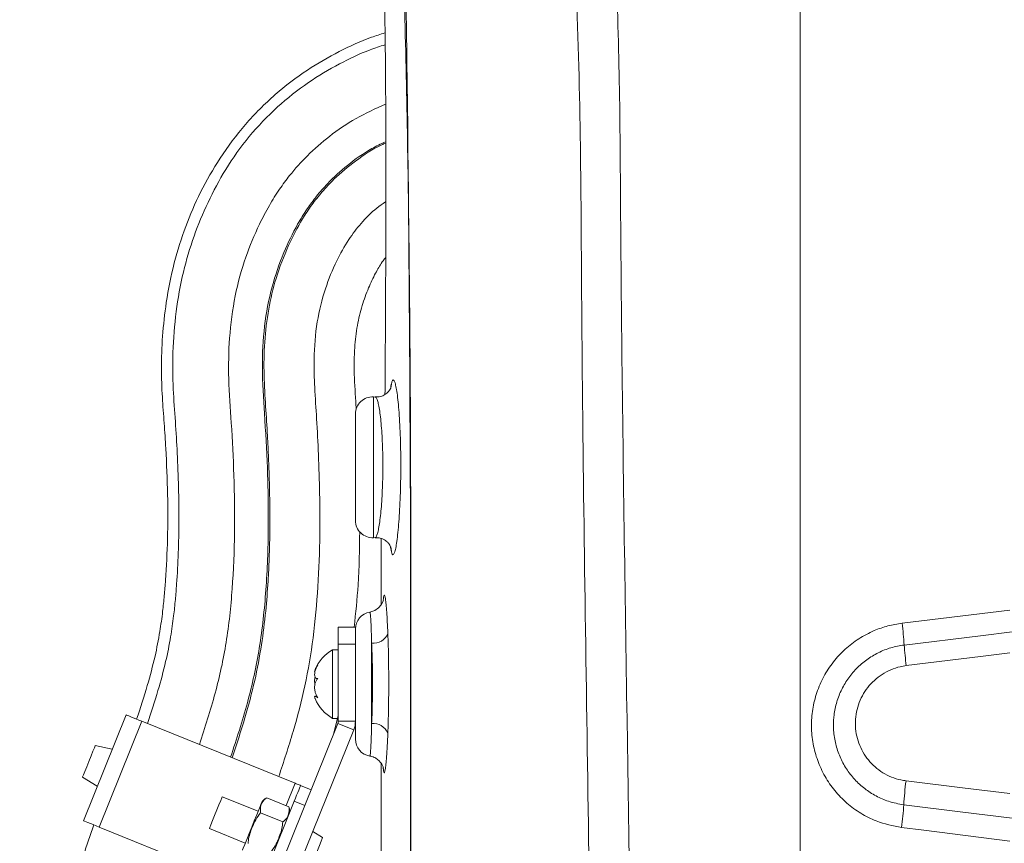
# Model space of a CAD drawing. Header units: millimetres. Extents: x 0 to 8410, y 0 to 5940.
# Tile 157 of 256: x 3327 to 3500, y 2877 to 3021. Entities that reach past the tile are written whole.
import ezdxf

# ---------------------------------------------------------------- set-up
doc = ezdxf.new("R2010")
doc.units = ezdxf.units.MM
doc.header["$LTSCALE"] = 10

msp = doc.modelspace()

# ---------------------------------------------------------------- linework, layer by layer
at = {"color": 7, "linetype": 'Continuous', "lineweight": 0}
for p, q in [((3463.907863, 2738.56366), (3463.907863, 3024.450246)), ((3389.399389, 2954.891804), (3389.064858, 2954.909328)), ((3389.399479, 2954.891744), (3389.399389, 2954.891804)), ((3385.907854, 2942.574743), (3385.907854, 2951.91342)), ((3385.907854, 2933.236125), (3385.907854, 2942.574743)), ((3389.064858, 2930.240217), (3389.362599, 2930.255833)), ((3390.407855, 2930.08596), (3390.407855, 2918.437246)), ((3390.7991, 2919.315878), (3390.820126, 2919.510368)), ((3382.907863, 2914.574745), (3385.907854, 2914.574745)), ((3382.907863, 2911.574784), (3382.907863, 2914.574745)), ((3385.907854, 2911.574784), (3385.907854, 2914.574745)), ((3382.907863, 2898.054722), (3382.907863, 2911.574784)), ((3385.907854, 2898.054722), (3385.907854, 2911.574784)), ((3382.907863, 2910.574737), (3381.90786, 2910.574737)), ((3381.90786, 2910.574737), (3381.90786, 2898.574773)), ((3379.168178, 2902.444068), (3378.835196, 2902.444068)), ((3338.201384, 2880.639318), (3345.693509, 2899.182978)), ((3382.054398, 2895.747963), (3382.907863, 2899.074498)), ((3375.363405, 2887.19559), (3348.475079, 2898.059133)), ((3371.77665, 2870.309594), (3382.835041, 2897.680107)), ((3381.90786, 2898.574773), (3382.907863, 2898.574773)), ((3385.907854, 2894.921664), (3385.907854, 2898.054722)), ((3374.558191, 2869.185808), (3385.616596, 2896.556321)), ((3343.25857, 2893.156293), (3340.278874, 2893.789652)), ((3390.407855, 2890.704873), (3390.407855, 2872.165147)), ((3338.052938, 2888.280276), (3340.636323, 2886.666003)), ((3376.290585, 2886.820975), (3378.14496, 2886.071745)), ((3368.846993, 2882.278624), (3362.542133, 2884.825948)), ((3369.92226, 2871.058825), (3375.166769, 2884.039405)), ((3370.345185, 2884.664658), (3374.248082, 2883.087757)), ((3369.263778, 2881.988111), (3373.16669, 2880.411211)), ((3367.871265, 2868.65187), (3340.982924, 2879.515472)), ((3360.294501, 2879.262868), (3366.599331, 2876.715544)), ((3380.147765, 2877.681557), (3378.425504, 2878.757718))]:
    msp.add_line(p, q, dxfattribs=at)
at = {"color": 8, "linetype": 'Continuous', "lineweight": 0}
for p, q in [((3389.064858, 2954.909328), (3389.064858, 2930.240217)), ((3392.214353, 2927.774552), (3392.079915, 2928.557757)), ((3481.754611, 2915.242556), (3500.669534, 2917.509619)), ((3382.907863, 2911.574784), (3385.907854, 2911.574784)), ((3388.750846, 2911.756936), (3388.750846, 2897.643629)), ((3340.982924, 2879.515472), (3348.475079, 2898.059133)), ((3382.835041, 2897.680107), (3385.616596, 2896.556321)), ((3382.907863, 2898.054722), (3385.907854, 2898.054722)), ((3373.780126, 2883.276823), (3375.363405, 2887.19559)), ((3377.021129, 2883.290175), (3375.166769, 2884.039405))]:
    msp.add_line(p, q, dxfattribs=at)
at = {"color": 8, "linetype": 'Continuous', "lineweight": 0, "flags": 128}
for points in [[(3392.137865, 2956.545595), (3392.163212, 2956.661228), (3392.214234, 2957.247499)], [(3392.214353, 2927.774552), (3392.163242, 2928.365651), (3392.118464, 2928.558532)], [(3501.033458, 2913.736466), (3495.496656, 2913.058999), (3482.121299, 2911.422792)], [(3500.669534, 2910.086039), (3495.498324, 2909.440342), (3482.487987, 2907.816711)], [(3482.445891, 2887.626651), (3492.358486, 2886.413935), (3500.669534, 2885.396782)], [(3482.055957, 2883.429769), (3491.967882, 2882.200661), (3501.061062, 2881.072822)], [(3500.669534, 2877.058271), (3485.585565, 2878.953937), (3481.666038, 2879.44651)]]:
    msp.add_lwpolyline(points, dxfattribs=at)
at = {"color": 7, "linetype": 'Continuous', "lineweight": 0, "flags": 128}
for points in [[(3390.812154, 2919.304791), (3390.812377, 2919.308368), (3390.773858, 2919.163171), (3390.670175, 2918.886486), (3390.432174, 2918.455842), (3389.975364, 2917.92697), (3389.29675, 2917.463544), (3388.441468, 2917.191091), (3388.440977, 2917.191091), (3388.440977, 2917.191091)], [(3348.475079, 2898.059133), (3347.932408, 2898.278418), (3347.410629, 2898.48924), (3346.929709, 2898.683492), (3346.508215, 2898.853842), (3346.162299, 2898.993555), (3345.905254, 2899.097446), (3345.746974, 2899.161402), (3345.693509, 2899.182978)], [(3339.165906, 2891.034964), (3339.546571, 2891.977135), (3339.881311, 2892.805639), (3340.129743, 2893.42058), (3340.261946, 2893.74781), (3340.278874, 2893.789652)], [(3338.052938, 2888.280276), (3338.069836, 2888.322118), (3338.202039, 2888.649348), (3338.450501, 2889.264289), (3338.785241, 2890.092793), (3339.165906, 2891.034964)], [(3375.166769, 2884.039405), (3375.38601, 2884.582046), (3375.596831, 2885.103885), (3375.791128, 2885.584775), (3375.961433, 2886.006239), (3376.101191, 2886.352185), (3376.205037, 2886.6092), (3376.268993, 2886.76751), (3376.290585, 2886.820975)], [(3376.290585, 2886.820975), (3376.272763, 2886.828128), (3376.220013, 2886.849466), (3376.134331, 2886.884096), (3376.019026, 2886.930648), (3375.878523, 2886.987451), (3375.718216, 2887.052182), (3375.54429, 2887.122455), (3375.363405, 2887.19559)], [(3360.294501, 2879.262868), (3360.362272, 2879.430595), (3360.557417, 2879.913631), (3360.856394, 2880.653623), (3361.223171, 2881.561402), (3361.613462, 2882.527414), (3361.98021, 2883.435193), (3362.279216, 2884.175185), (3362.474362, 2884.658221), (3362.542133, 2884.825948)], [(3369.345258, 2883.511904), (3369.328747, 2883.471015), (3369.19866, 2883.149091), (3368.949066, 2882.531288), (3368.60014, 2881.667677), (3368.180166, 2880.628172), (3367.723177, 2879.497054)], [(3340.982924, 2879.515472), (3340.440283, 2879.734698), (3339.918474, 2879.94552), (3339.437584, 2880.139831), (3339.01609, 2880.310121), (3338.670174, 2880.449894), (3338.413129, 2880.553726), (3338.254819, 2880.617681), (3338.201384, 2880.639318)], [(3367.723177, 2879.497054), (3367.266158, 2878.365937), (3366.846184, 2877.326492), (3366.497258, 2876.46288), (3366.247664, 2875.845078), (3366.117577, 2875.523094), (3366.101066, 2875.482264)], [(3380.147765, 2877.681557), (3380.08065, 2877.515438), (3379.887382, 2877.037051), (3379.591281, 2876.304212), (3379.228065, 2875.405196), (3378.841544, 2874.448541), (3378.478328, 2873.549524), (3378.182227, 2872.816685), (3377.988959, 2872.338298), (3377.921845, 2872.17218)]]:
    msp.add_lwpolyline(points, dxfattribs=at)
at = {"color": 7, "linetype": 'Continuous', "lineweight": 0}
for centre, radius, start, end in [((3388.907857, 2951.913419), 3, 87, 180), ((3388.907857, 2933.2361), 3, 180, 273), ((3388.907857, 2914.227866), 3, 99.07325319, 180), ((3385.306839, 2904.45537), 7, 119.04974724, 157.70951233), ((3385.306839, 2904.694148), 7, 202.36687324, 240.95025276), ((3381.907857, 2898.054725), 1, 338, 359.99999951), ((3381.907857, 2898.054725), 4, 338, 360), ((3388.907857, 2894.921653), 3, 180, 260.83001807), ((3371.524879, 2882.631273), 2.350797, 120.10628912, 158), ((3371.986993, 2882.444567), 2.350797, 338, 15.81700079)]:
    msp.add_arc(centre, radius, start, end, dxfattribs=at)
at = {"color": 8, "linetype": 'Continuous', "lineweight": 0}
for centre, radius, start, end in [((3417.125032, 2907.110795), 65.139144, 3.79556756, 7.17132984), ((3389.049485, 2914.478019), 2.737422, 263.73685538, 338.07680717), ((3551.892329, 2916.695842), 69.970006, 184.32199755, 187.29043948), ((3389.066596, 2894.916659), 2.74519, 23.24241247, 96.60474676), ((3540.343764, 2880.130787), 58.381091, 172.62312073, 176.76062087), ((3419.172384, 2887.574687), 63.02003, 352.58947915, 356.2288514)]:
    msp.add_arc(centre, radius, start, end, dxfattribs=at)
for points, knots in [([(3376.67727, 3552.603665), (3376.725656, 3514.618897), (3376.822429, 3438.649403), (3376.241528, 3355.063946), (3377.113697, 3301.845758), (3378.402216, 3279.02196), (3380.054415, 3256.218427), (3381.904725, 3233.426178), (3385.719422, 3180.207459), (3389.92548, 3119.432891), (3393.819777, 3051.047742), (3395.042522, 3005.482105), (3395.581236, 2959.898595), (3395.641003, 2914.308236), (3395.594667, 2850.309086), (3395.640554, 2801.508313), (3395.672152, 2767.902616)], [0, 0, 0, 0, 0.1451155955, 0.2902310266, 0.3193267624, 0.3484290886, 0.377547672, 0.406672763, 0.4357875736, 0.5813802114, 0.6394077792, 0.6974441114, 0.7554993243, 0.81356333, 0.8716140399, 1, 1, 1, 1]), ([(3395.087237, 2767.849568), (3395.548447, 2849.821106), (3396.048471, 2938.691205), (3394.633837, 3034.463467), (3393.488679, 3055.138698), (3392.048149, 3075.794512), (3391.076353, 3089.566236), (3390.590499, 3096.451464)], [0, 0, 0, 0, 0.7480726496, 0.8110289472, 0.8740061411, 0.9370088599, 1, 1, 1, 1]), ([(3428.398604, 2768.531624), (3428.32115, 2773.824731), (3427.853901, 2805.755669), (3427.02809, 2865.643273), (3425.947067, 2929.554875), (3425.520401, 2976.153589), (3425.401181, 3004.116598), (3424.779421, 3022.745333), (3424.468572, 3032.058779)], [0, 0, 0, 0, 0.0602557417, 0.363495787, 0.6817414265, 0.7878349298, 0.8939279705, 1, 1, 1, 1]), ([(3431.551213, 3032.504085), (3431.792585, 3025.060956), (3432.275371, 3010.173403), (3432.381771, 2987.828122), (3432.71918, 2950.589258), (3433.88434, 2876.953133), (3434.773738, 2810.762722), (3435.36293, 2766.914073)], [0, 0, 0, 0, 0.0841085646, 0.1682317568, 0.2523555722, 0.5047137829, 1, 1, 1, 1]), ([(3392.214234, 2957.247499), (3392.276773, 2957.458287), (3392.400179, 2957.874225), (3392.602313, 2957.92755), (3392.807904, 2957.580268), (3393.014249, 2956.791064), (3393.212523, 2955.604802), (3393.397161, 2954.070076), (3393.500246, 2952.790952), (3393.551464, 2952.155414)], [0, 0, 0, 0, 0.1467158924, 0.2895070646, 0.4322990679, 0.5748508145, 0.7174031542, 0.859590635, 1, 1, 1, 1]), ([(3392.075534, 2956.328395), (3392.104993, 2956.591806), (3392.147673, 2956.973443), (3392.198491, 2957.18268), (3392.214234, 2957.247499)], [0, 0, 0, 0, 0.6902145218, 1, 1, 1, 1]), ([(3389.36005, 2930.290166), (3389.378104, 2930.280957), (3389.461809, 2930.238265), (3389.618626, 2930.51426), (3389.824934, 2931.125075), (3390.025083, 2932.081401), (3390.214047, 2933.34002), (3390.381057, 2934.850977), (3390.521942, 2936.596063), (3390.627547, 2938.488421), (3390.695442, 2940.507218), (3390.713036, 2941.89192), (3390.716119, 2943.275747), (3390.704803, 2944.664375), (3390.646371, 2946.663769), (3390.547946, 2948.565437), (3390.415689, 2950.283016), (3390.252955, 2951.799512), (3390.069346, 2953.044458), (3389.868878, 2954.011309), (3389.663435, 2954.622452), (3389.502729, 2954.90562), (3389.417089, 2954.863591), (3389.396603, 2954.853538)], [0, 0, 0, 0, 0.0150444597, 0.0697517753, 0.1230115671, 0.1778090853, 0.2310539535, 0.2858453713, 0.3389373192, 0.3935794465, 0.4461103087, 0.500157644, 0.5008502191, 0.553546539, 0.6077765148, 0.6604949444, 0.7147362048, 0.7676544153, 0.8220923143, 0.8752524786, 0.9299420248, 0.9832417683, 1, 1, 1, 1]), ([(3393.356348, 2931.146923), (3393.295359, 2930.602466), (3393.173484, 2929.514465), (3392.97231, 2928.348506), (3392.767335, 2927.555661), (3392.564312, 2927.212465), (3392.37726, 2927.265764), (3392.26584, 2927.613748), (3392.214353, 2927.774552)], [0, 0, 0, 0, 0.1711148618, 0.3419428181, 0.512769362, 0.6831849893, 0.853599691, 1, 1, 1, 1]), ([(3390.820126, 2919.510368), (3390.830068, 2919.609976), (3390.86739, 2919.983871), (3390.944893, 2920.19454), (3391.050719, 2920.114329), (3391.163977, 2919.574853), (3391.279959, 2918.609923), (3391.393276, 2917.24809), (3391.500042, 2915.538313), (3391.559314, 2914.150091), (3391.588951, 2913.455966)], [0, 0, 0, 0, 0.0493187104, 0.1851259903, 0.3207833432, 0.4564405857, 0.5922296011, 0.7280195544, 0.8640071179, 1, 1, 1, 1]), ([(3388.750846, 2911.756936), (3388.73596, 2912.318735), (3388.706188, 2913.442323), (3388.652584, 2914.826203), (3388.595676, 2915.93238), (3388.537529, 2916.70856), (3388.484858, 2917.142006), (3388.454063, 2917.153552), (3388.440738, 2917.158547)], [0, 0, 0, 0, 0.1734852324, 0.3469673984, 0.5204764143, 0.6939862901, 0.8675916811, 1, 1, 1, 1]), ([(3481.666038, 2879.44651), (3480.162221, 2879.745704), (3477.661869, 2880.243165), (3474.482749, 2881.87982), (3472.018407, 2883.666141), (3469.898431, 2885.858918), (3468.16516, 2888.368496), (3466.886921, 2891.139529), (3466.080714, 2894.085207), (3465.791473, 2897.12647), (3466.007048, 2900.176097), (3466.743137, 2903.143824), (3467.958755, 2905.950463), (3469.638224, 2908.506468), (3471.715692, 2910.749476), (3474.146347, 2912.60455), (3476.697228, 2913.944086), (3479.256576, 2914.838187), (3480.921931, 2915.107766), (3481.754611, 2915.242556)], [0, 0, 0, 0, 0.08762765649, 0.14569584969, 0.20376347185, 0.26185436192, 0.31994560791, 0.37811838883, 0.43629117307, 0.49457070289, 0.55285141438, 0.61122032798, 0.66958938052, 0.72798740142, 0.78638632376, 0.84474531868, 0.90310437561, 0.95155203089, 1, 1, 1, 1]), ([(3391.588951, 2913.455966), (3391.61457, 2912.729196), (3391.666439, 2911.257725), (3391.717816, 2908.789312), (3391.748533, 2905.988766), (3391.746076, 2903.118589), (3391.710806, 2900.316045), (3391.658528, 2897.980609), (3391.610544, 2896.613774), (3391.588996, 2895.999971)], [0, 0, 0, 0, 0.138546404, 0.2805109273, 0.4224749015, 0.5996759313, 0.7418804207, 0.8840864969, 1, 1, 1, 1]), ([(3388.750846, 2897.643629), (3388.772487, 2898.139781), (3388.820656, 2899.244138), (3388.873158, 2901.132469), (3388.908599, 2903.398722), (3388.911061, 2905.720314), (3388.880233, 2907.984939), (3388.828648, 2909.980833), (3388.776575, 2911.169583), (3388.750846, 2911.756936)], [0, 0, 0, 0, 0.1159975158, 0.2581923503, 0.400385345, 0.5774962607, 0.7194367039, 0.8613757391, 1, 1, 1, 1]), ([(3482.121299, 2911.422792), (3481.33949, 2911.28784), (3479.775868, 2911.017934), (3477.55649, 2910.125976), (3475.514941, 2908.89524), (3473.704013, 2907.33661), (3472.185078, 2905.491405), (3470.989481, 2903.418851), (3470.16649, 2901.171221), (3469.724768, 2898.818686), (3469.693121, 2896.425616), (3470.055481, 2894.062191), (3470.817397, 2891.797445), (3471.939813, 2889.6918), (3473.405507, 2887.811944), (3475.1577, 2886.198566), (3477.15979, 2884.91788), (3479.461662, 2883.901395), (3481.148014, 2883.594827), (3482.055957, 2883.429769)], [0, 0, 0, 0, 0.0582803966, 0.1165612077, 0.1748693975, 0.2331774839, 0.2915911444, 0.3500049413, 0.4084411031, 0.4668773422, 0.5252426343, 0.5836067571, 0.6418382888, 0.700070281, 0.7581687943, 0.8162678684, 0.8742931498, 0.9323186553, 1, 1, 1, 1]), ([(3482.487987, 2907.816711), (3482.128687, 2907.759669), (3480.642021, 2907.523648), (3478.155448, 2906.442339), (3475.577941, 2904.096028), (3473.922704, 2901.01745), (3473.378716, 2897.581889), (3473.992895, 2894.171551), (3475.689097, 2891.16087), (3478.285073, 2888.887746), (3480.717753, 2887.888237), (3482.141331, 2887.672752), (3482.445891, 2887.626651)], [0, 0, 0, 0, 0.0372793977, 0.1542501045, 0.2713882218, 0.388366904, 0.5053154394, 0.6208912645, 0.7366759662, 0.8524240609, 0.9684276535, 1, 1, 1, 1]), ([(3388.435657, 2891.997579), (3388.447548, 2891.997229), (3388.476544, 2891.996376), (3388.527246, 2892.403555), (3388.584912, 2893.158406), (3388.643793, 2894.283083), (3388.701597, 2895.759484), (3388.73443, 2897.015582), (3388.750846, 2897.643629)], [0, 0, 0, 0, 0.118077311, 0.2879113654, 0.4574214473, 0.6269324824, 0.8134671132, 1, 1, 1, 1]), ([(3391.588996, 2895.999971), (3391.556314, 2895.224152), (3391.490952, 2893.672527), (3391.375808, 2891.848607), (3391.258602, 2890.465056), (3391.143489, 2889.525193), (3391.031956, 2889.015001), (3390.928202, 2888.960109), (3390.848341, 2889.226504), (3390.808394, 2889.664012), (3390.794839, 2889.812473)], [0, 0, 0, 0, 0.1427738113, 0.2855451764, 0.4150762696, 0.5446051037, 0.6741975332, 0.8037898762, 0.9334196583, 1, 1, 1, 1])]:
    msp.add_open_spline(points, degree=3, knots=knots, dxfattribs=at)
at = {"color": 7, "linetype": 'Continuous', "lineweight": 0}
for points, knots in [([(3384.431879, 3144.019368), (3384.988269, 3134.808601), (3386.65744, 3107.176294), (3388.864019, 3071.545926), (3390.844478, 3037.108263), (3391.360497, 3004.911881), (3391.235585, 2980.736004), (3391.152094, 2964.576784)], [0, 0, 0, 0, 0.1541075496, 0.462322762, 0.5962337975, 0.7301216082, 1, 1, 1, 1]), ([(3391.057293, 3018.706384), (3390.271999, 3018.460269), (3387.52519, 3017.599403), (3382.942225, 3015.466272), (3377.231046, 3012.199173), (3371.657765, 3007.946922), (3366.492607, 3002.768808), (3362.148092, 2996.96862), (3358.709369, 2990.933911), (3356.037018, 2984.780689), (3353.991021, 2978.309329), (3352.702454, 2971.84339), (3352.034532, 2965.638691), (3351.83511, 2960.093981), (3352.009799, 2955.011064), (3352.384412, 2950.346394), (3352.748075, 2944.663105), (3353.021784, 2937.909856), (3353.016921, 2930.207154), (3352.73277, 2924.299024), (3352.399338, 2920.063487), (3352.091093, 2917.063314), (3351.603261, 2913.515299), (3350.755187, 2909.171353), (3349.370003, 2904.049424), (3348.187046, 2900.403522), (3347.547929, 2898.433748)], [0, 0, 0, 0, 0.0179006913, 0.0626132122, 0.1096006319, 0.1609014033, 0.2146324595, 0.2682410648, 0.318081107, 0.3654387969, 0.4139525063, 0.4654890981, 0.5086135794, 0.5496212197, 0.5861037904, 0.6192088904, 0.6514436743, 0.7100193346, 0.7662442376, 0.8189926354, 0.8386772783, 0.8586914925, 0.8846148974, 0.9165874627, 0.9549346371, 1, 1, 1, 1]), ([(3391.100074, 3016.628447), (3390.22307, 3016.343228), (3387.46671, 3015.446803), (3382.92958, 3013.277566), (3377.430236, 3010.014282), (3372.077346, 3005.780351), (3367.186604, 3000.66684), (3363.135085, 2994.997252), (3359.991806, 2989.081375), (3357.488313, 2983.064843), (3355.579879, 2976.661614), (3354.359794, 2969.833506), (3353.822331, 2962.961905), (3353.880221, 2956.514316), (3354.343474, 2950.63337), (3354.806008, 2942.912096), (3355.081711, 2933.406751), (3354.783458, 2924.844736), (3354.341967, 2919.333694), (3354.018282, 2916.26658), (3353.502178, 2912.633414), (3352.625351, 2908.254436), (3351.246783, 2903.177154), (3350.088879, 2899.585855), (3349.467377, 2897.658232)], [0, 0, 0, 0, 0.0203916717, 0.0640895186, 0.1108602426, 0.1616533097, 0.2145325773, 0.2668755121, 0.3152544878, 0.3624266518, 0.410815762, 0.4627505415, 0.5155544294, 0.5630590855, 0.6052140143, 0.646021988, 0.7341669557, 0.8154600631, 0.8353677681, 0.8564638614, 0.8836784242, 0.9165208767, 0.9551927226, 1, 1, 1, 1]), ([(3358.553747, 2893.987122), (3359.529063, 2896.977353), (3361.444146, 2902.848829), (3363.421034, 2911.974011), (3364.409473, 2921.414898), (3364.794737, 2931.198961), (3364.657222, 2940.906201), (3364.213027, 2949.872937), (3363.588387, 2957.878882), (3363.713678, 2965.344305), (3364.648563, 2972.522619), (3366.485558, 2979.205168), (3368.665309, 2984.444027), (3370.7135, 2988.391012), (3372.498176, 2991.231086), (3374.676708, 2994.181563), (3377.519825, 2997.361252), (3381.408779, 3000.750178), (3385.982815, 3003.854592), (3389.430926, 3005.432236), (3391.170616, 3006.228212)], [0, 0, 0, 0, 0.07613074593, 0.14948677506, 0.22555619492, 0.30566122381, 0.38643277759, 0.46049979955, 0.52300268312, 0.58075656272, 0.64093546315, 0.69775895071, 0.74800156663, 0.77802382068, 0.80532687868, 0.82910974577, 0.86675641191, 0.9083247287, 0.95374670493, 1, 1, 1, 1]), ([(3364.016841, 2891.779843), (3365.056856, 2894.942063), (3367.117873, 2901.208687), (3369.248322, 2911.020261), (3370.337395, 2921.24776), (3370.716332, 2931.798923), (3370.54057, 2942.110514), (3370.013173, 2951.515893), (3369.443273, 2959.788708), (3369.820389, 2967.250531), (3371.078462, 2974.036777), (3373.154241, 2979.999676), (3375.329229, 2984.529183), (3377.346111, 2987.776177), (3379.106419, 2990.152922), (3381.390227, 2992.773193), (3384.56408, 2995.651421), (3387.992269, 2998.11945), (3390.364085, 2999.236364), (3391.167666, 2999.614778)], [0, 0, 0, 0, 0.0855981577, 0.1696313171, 0.2576751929, 0.3497973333, 0.4410444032, 0.5228068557, 0.592116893, 0.6541513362, 0.7144430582, 0.7689626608, 0.8160746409, 0.8433705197, 0.8671522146, 0.8920790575, 0.9326371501, 0.9771772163, 1, 1, 1, 1]), ([(3391.167561, 2999.37332), (3390.958391, 2999.283906), (3389.089106, 2998.484843), (3386.007092, 2996.400207), (3382.543213, 2993.555791), (3380.055225, 2990.899042), (3378.216103, 2988.572077), (3376.167551, 2985.484579), (3373.976402, 2981.200254), (3371.941864, 2975.906832), (3370.57499, 2970.212993), (3369.907571, 2964.520484), (3369.816475, 2958.804779), (3370.154315, 2953.343646), (3370.468193, 2948.508804), (3370.674426, 2944.22924), (3370.811529, 2940.429443), (3370.891498, 2936.765043), (3370.914904, 2933.238638), (3370.881609, 2929.845459), (3370.785178, 2926.32672), (3370.584663, 2922.18013), (3370.193222, 2917.146282), (3369.473326, 2911.315601), (3368.295344, 2905.049707), (3366.533161, 2898.449003), (3365.064625, 2893.984206), (3364.301721, 2891.664747)], [0, 0, 0, 0, 0.005863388, 0.0523991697, 0.095015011, 0.12134577, 0.1460454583, 0.1714148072, 0.216748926, 0.2698026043, 0.317251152, 0.3673190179, 0.4172600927, 0.4644091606, 0.50834014, 0.5421764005, 0.574862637, 0.6063645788, 0.6366674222, 0.6657757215, 0.6938449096, 0.7274144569, 0.7727969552, 0.8239890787, 0.8788135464, 0.9370436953, 1, 1, 1, 1]), ([(3372.460912, 2888.368252), (3373.332513, 2890.995565), (3375.06941, 2896.231178), (3377.168541, 2904.344925), (3378.601625, 2912.828474), (3379.41942, 2921.707146), (3379.699933, 2930.142049), (3379.661258, 2937.8683), (3379.448021, 2944.622251), (3379.140064, 2950.824005), (3378.746763, 2956.380713), (3378.580303, 2962.050638), (3379.020543, 2967.889442), (3380.454217, 2973.685126), (3382.407165, 2978.49709), (3384.521482, 2982.345829), (3386.915934, 2985.434447), (3389.083612, 2987.662979), (3390.653513, 2988.730213), (3391.162987, 2989.076558)], [0, 0, 0, 0, 0.0788244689, 0.1570785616, 0.2384052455, 0.3235463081, 0.4107827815, 0.4786168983, 0.5435188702, 0.6031753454, 0.6554118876, 0.7021242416, 0.7646217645, 0.8214631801, 0.8713570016, 0.912175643, 0.9460114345, 0.9824793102, 1, 1, 1, 1]), ([(3386.04034, 2952.692452), (3386.026877, 2952.939244), (3385.914091, 2955.006715), (3385.653794, 2958.617999), (3385.679542, 2963.304902), (3386.157712, 2967.336671), (3387.006741, 2970.840026), (3388.112655, 2973.900897), (3389.319889, 2976.441132), (3390.326569, 2978.204443), (3390.972145, 2979.053872), (3391.158635, 2979.29925)], [0, 0, 0, 0, 0.0267466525, 0.2240669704, 0.3917361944, 0.5331086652, 0.6624114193, 0.7809905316, 0.8845880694, 0.9666604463, 1, 1, 1, 1]), ([(3391.152094, 2964.576784), (3391.147851, 2963.056924), (3391.139271, 2959.983571), (3391.111617, 2956.86147), (3391.085737, 2955.374892), (3391.085039, 2955.334786)], [0, 0, 0, 0, 0.4876930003, 0.9861784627, 1, 1, 1, 1]), ([(3392.144765, 2956.572357), (3392.146532, 2956.578943), (3392.152884, 2956.602618), (3392.109953, 2956.46944), (3391.935941, 2956.133776), (3391.547769, 2955.647714), (3390.920347, 2955.190721), (3390.157909, 2954.894927), (3389.6267, 2954.91029), (3389.3941, 2954.917017)], [0, 0, 0, 0, 0.0617162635, 0.221839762, 0.3697137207, 0.5202419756, 0.6852808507, 0.8621943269, 1, 1, 1, 1]), ([(3393.551464, 2952.155414), (3393.552135, 2952.147653), (3393.606472, 2951.519321), (3393.688338, 2950.010454), (3393.789484, 2947.681222), (3393.847114, 2945.162817), (3393.86453, 2942.583357), (3393.838017, 2940.01011), (3393.771669, 2937.506793), (3393.665586, 2935.147565), (3393.527716, 2932.964995), (3393.413482, 2931.753065), (3393.356348, 2931.146923)], [0, 0, 0, 0, 0.0013829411, 0.1119513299, 0.222518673, 0.3339175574, 0.4453165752, 0.5556281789, 0.6659390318, 0.7772712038, 0.8886031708, 1, 1, 1, 1]), ([(3385.689745, 2914.574745), (3385.951279, 2917.029882), (3386.543716, 2922.591352), (3386.621121, 2928.184911), (3386.664356, 2931.309167)], [0, 0, 0, 0, 0.4414546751, 1, 1, 1, 1]), ([(3389.357741, 2930.230144), (3389.588442, 2930.237229), (3390.114987, 2930.253398), (3390.854023, 2929.969562), (3391.457269, 2929.545422), (3391.841054, 2929.101424), (3392.044085, 2928.750125), (3392.118946, 2928.557708), (3392.120371, 2928.550819), (3392.121057, 2928.547505)], [0, 0, 0, 0, 0.1360842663, 0.31059452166, 0.46204454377, 0.59957012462, 0.731086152, 0.87060766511, 1, 1, 1, 1]), ([(3379.315178, 2907.970253), (3379.166775, 2907.733085), (3378.909638, 2907.322144), (3378.74546, 2906.907237), (3378.724577, 2906.713831), (3378.806871, 2906.723376), (3378.835196, 2906.726661)], [0, 0, 0, 0, 0.3505557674, 0.6074073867, 0.8648698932, 1, 1, 1, 1]), ([(3379.315178, 2905.53737), (3379.16728, 2905.562076), (3378.911025, 2905.604884), (3378.741562, 2905.974746), (3378.735576, 2906.459468), (3378.878576, 2907.052765), (3379.092153, 2907.570209), (3379.260492, 2907.872163), (3379.315178, 2907.970253)], [0, 0, 0, 0, 0.2355685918, 0.4081554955, 0.581147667, 0.7450816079, 0.917189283, 1, 1, 1, 1]), ([(3378.840889, 2905.843976), (3378.812888, 2905.731473), (3378.728297, 2905.391599), (3378.724198, 2904.930647), (3378.797384, 2904.654511), (3378.818522, 2904.574755)], [0, 0, 0, 0, 0.2602931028, 0.7863508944, 1, 1, 1, 1]), ([(3379.315178, 2902.141872), (3379.167279, 2902.403082), (3378.911024, 2902.855666), (3378.741564, 2903.647554), (3378.735573, 2904.333042), (3378.878587, 2904.931039), (3379.092148, 2905.315992), (3379.260492, 2905.483089), (3379.315178, 2905.53737)], [0, 0, 0, 0, 0.2355662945, 0.4081527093, 0.5811427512, 0.7450710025, 0.9171875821, 1, 1, 1, 1]), ([(3378.841708, 2902.034345), (3378.812895, 2902.099674), (3378.726464, 2902.29564), (3378.74009, 2902.443774), (3378.877295, 2902.454383), (3379.092266, 2902.320376), (3379.260515, 2902.185645), (3379.315178, 2902.141872)], [0, 0, 0, 0, 0.1275287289, 0.3825456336, 0.6241969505, 0.8779054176, 1, 1, 1, 1]), ([(3388.432841, 2891.939524), (3388.484812, 2891.937747), (3388.827589, 2891.92603), (3389.382299, 2891.665907), (3389.99204, 2891.238817), (3390.401258, 2890.757389), (3390.640898, 2890.330977), (3390.755557, 2890.028484), (3390.803347, 2889.855288), (3390.812969, 2889.792528), (3390.809737, 2889.814565), (3390.80965, 2889.815155)], [0, 0, 0, 0, 0.0319636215, 0.2108171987, 0.3639991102, 0.4994213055, 0.6194326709, 0.725806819, 0.8387968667, 0.9956819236, 1, 1, 1, 1]), ([(3369.263778, 2881.988111), (3369.24524, 2882.305633), (3369.194842, 2883.168872), (3369.59918, 2884.085382), (3370.195027, 2884.54806), (3370.345185, 2884.664658)], [0, 0, 0, 0, 0.30323938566, 0.82441146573, 1, 1, 1, 1]), ([(3369.263778, 2881.988111), (3368.97288, 2881.606524), (3368.378942, 2880.827421), (3367.694219, 2879.196008), (3367.16952, 2877.794957), (3367.111944, 2876.82032), (3367.100994, 2876.634959)], [0, 0, 0, 0, 0.2449468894, 0.500117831, 0.9049295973, 1, 1, 1, 1]), ([(3374.248082, 2883.087757), (3374.266627, 2882.770241), (3374.317043, 2881.907009), (3373.912683, 2880.990385), (3373.316842, 2880.527786), (3373.16669, 2880.411211)], [0, 0, 0, 0, 0.3032392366, 0.8244162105, 1, 1, 1, 1]), ([(3340.055744, 2879.890087), (3339.435993, 2878.108287), (3338.172886, 2874.476823), (3336.290091, 2868.899407), (3334.447878, 2863.076335), (3332.788052, 2857.2458), (3331.436375, 2851.741829), (3330.441761, 2846.990819), (3329.723031, 2843.032358), (3329.159373, 2839.503655), (3328.654192, 2835.881916), (3328.172589, 2831.771796), (3327.638806, 2826.04966), (3327.206737, 2818.902973), (3327.013546, 2810.61819), (3327.089179, 2802.5781), (3327.354476, 2795.612673), (3327.693413, 2789.95005), (3328.020823, 2785.587564), (3328.395948, 2781.30849), (3328.852283, 2776.794666), (3329.446674, 2771.645545), (3330.157586, 2766.181951), (3330.976477, 2760.541101), (3331.836531, 2755.131503), (3332.688934, 2750.148465), (3333.516765, 2745.590209), (3334.775899, 2738.990446), (3336.608054, 2730.109348), (3338.840518, 2720.272873), (3340.885553, 2711.824803), (3342.617124, 2704.971842), (3344.347126, 2698.372692), (3346.14532, 2691.72624), (3348.134165, 2684.589503), (3350.111261, 2677.701643), (3352.034155, 2671.196204), (3353.826565, 2665.290162), (3355.760577, 2659.104377), (3357.740128, 2652.98124), (3359.63018, 2647.334493), (3361.270934, 2642.591296), (3362.636905, 2638.772557), (3363.732533, 2635.801811), (3364.598618, 2633.516159), (3365.365921, 2631.53462), (3366.229725, 2629.351109), (3367.370939, 2626.551361), (3368.844346, 2623.084562), (3370.580922, 2619.214317), (3372.506672, 2615.193172), (3374.54245, 2611.227437), (3377.644169, 2605.560334), (3381.98651, 2598.394263), (3387.475323, 2590.306423), (3392.836664, 2582.971892), (3397.808616, 2576.379856), (3401.785445, 2571.072686), (3404.954917, 2566.820252), (3407.436007, 2563.473076), (3409.98769, 2560.008581), (3412.757703, 2556.217317), (3415.884929, 2551.89311), (3419.413845, 2546.948107), (3423.398604, 2541.283321), (3427.523041, 2535.249682), (3431.739009, 2528.816987), (3435.995697, 2521.975649), (3440.591116, 2514.239676), (3443.765587, 2508.779977), (3445.404227, 2505.961719)], [0, 0, 0, 0, 0.0127153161, 0.0259149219, 0.0396716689, 0.0538587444, 0.0667282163, 0.0778078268, 0.0865131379, 0.0937918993, 0.1018459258, 0.1111114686, 0.1216287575, 0.1405077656, 0.1592768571, 0.1773995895, 0.1946302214, 0.2061981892, 0.2155858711, 0.2240762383, 0.2351074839, 0.2461175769, 0.2589551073, 0.2721780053, 0.2844645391, 0.2958032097, 0.3061860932, 0.3156310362, 0.3410080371, 0.367205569, 0.3835525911, 0.3995970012, 0.4148949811, 0.4296333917, 0.4461647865, 0.4650792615, 0.4782866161, 0.4923498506, 0.5072159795, 0.5226877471, 0.5366301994, 0.5484029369, 0.5575876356, 0.5649794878, 0.5706379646, 0.5748210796, 0.579990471, 0.5872774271, 0.5963574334, 0.6070258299, 0.6180396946, 0.6291250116, 0.640299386, 0.6670865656, 0.6946962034, 0.7207975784, 0.745962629, 0.7702074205, 0.7840700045, 0.7976194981, 0.8111899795, 0.8265750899, 0.8440438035, 0.8636023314, 0.8852691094, 0.909098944, 0.9294297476, 0.9513192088, 0.9748713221, 1, 1, 1, 1]), ([(3371.003906, 2875.058118), (3371.294808, 2875.439683), (3371.888775, 2876.218769), (3372.573433, 2877.850216), (3373.09819, 2879.251249), (3373.155745, 2880.225869), (3373.16669, 2880.411211)], [0, 0, 0, 0, 0.244940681, 0.5001230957, 0.9049391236, 1, 1, 1, 1])]:
    msp.add_open_spline(points, degree=3, knots=knots, dxfattribs=at)

doc.saveas('drawing.dxf')
